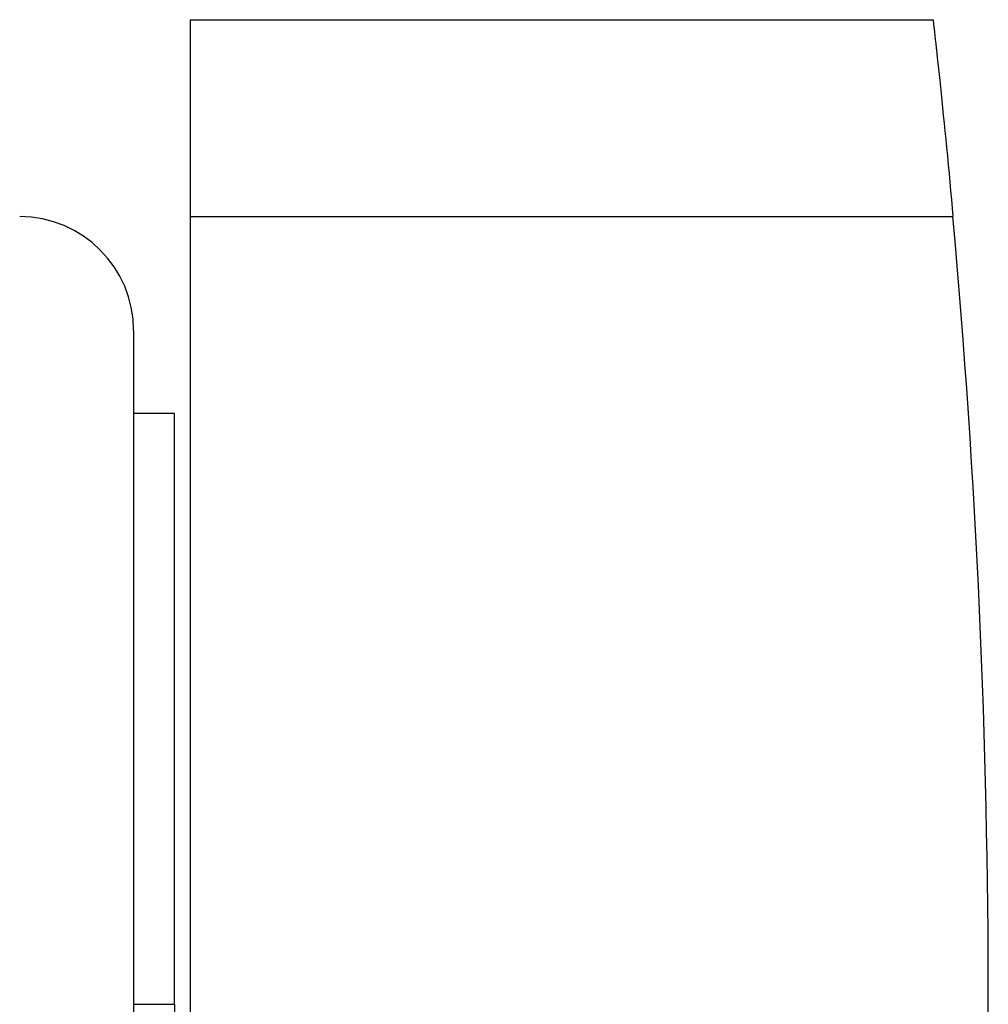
# Model space of a CAD drawing. Header units: millimetres. Extents: x -100 to 120, y -270 to 270.
# Tile 52 of 75: x 61 to 120, y 0 to 60. Entities that reach past the tile are written whole.
import ezdxf

# ---------------------------------------------------------------- set-up
doc = ezdxf.new("R2010")
doc.units = ezdxf.units.MM
doc.layers.add('MAIN-1', color=7, linetype='Continuous')
doc.layers.add('MAIN-2', color=7, linetype='Continuous')

msp = doc.modelspace()

# ---------------------------------------------------------------- linework, layer by layer
at = {"layer": 'MAIN-1'}
for p, q in [((116.606, 60.45), (116.607, 60.438)), ((71, 60.45), (116.606, 60.45)), ((71, 48.36), (71, 60.45)), ((116.607, 60.438), (116.611, 60.404)), ((116.611, 60.404), (116.618, 60.345)), ((116.618, 60.345), (116.627, 60.261)), ((116.627, 60.261), (116.639, 60.153)), ((116.639, 60.153), (116.654, 60.019)), ((116.654, 60.019), (116.672, 59.861)), ((116.672, 59.861), (116.692, 59.679)), ((116.692, 59.679), (116.715, 59.472)), ((116.715, 59.472), (116.74, 59.243)), ((116.74, 59.243), (116.768, 58.991)), ((116.768, 58.991), (116.798, 58.718)), ((116.798, 58.718), (116.83, 58.424)), ((116.83, 58.424), (116.864, 58.113)), ((116.864, 58.113), (116.899, 57.784)), ((116.899, 57.784), (116.936, 57.44)), ((116.936, 57.44), (116.974, 57.083)), ((116.974, 57.083), (117.014, 56.714)), ((117.014, 56.714), (117.055, 56.324)), ((117.055, 56.324), (117.097, 55.915)), ((117.097, 55.915), (117.142, 55.486)), ((117.142, 55.486), (117.188, 55.04)), ((117.188, 55.04), (117.235, 54.577)), ((117.235, 54.577), (117.283, 54.1)), ((117.283, 54.1), (117.332, 53.609)), ((117.332, 53.609), (117.382, 53.107)), ((117.382, 53.107), (117.433, 52.594)), ((117.433, 52.594), (117.483, 52.074)), ((117.483, 52.074), (117.534, 51.546)), ((117.534, 51.546), (117.585, 51.015)), ((117.585, 51.015), (117.635, 50.48)), ((117.635, 50.48), (117.685, 49.946)), ((117.685, 49.946), (117.734, 49.413)), ((117.734, 49.413), (117.783, 48.883)), ((117.783, 48.883), (117.83, 48.36)), ((71, -48.36), (71, 48.36)), ((71, 48.36), (117.83, 48.36)), ((67.5, 41.36), (67.5, -41.36)), ((70, 36.27), (67.5, 36.27)), ((70, 0), (70, 36.27)), ((67.5, 0), (70, 0)), ((70, 0), (70, -36.27))]:
    msp.add_line(p, q, dxfattribs=at)
for centre, radius, start, end in [((-420, 0), 540, 0, 5.13806), ((60.5, 41.36), 7, 0, 89.99998), ((-420, 0), 540, 354.86194, 0)]:
    msp.add_arc(centre, radius, start, end, dxfattribs=at)
at = {"layer": 'MAIN-2'}
for p, q in [((71, 60.45), (71, 60.45)), ((116.606, 60.45), (116.606, 60.45)), ((71, 48.36), (117.83, 48.36))]:
    msp.add_line(p, q, dxfattribs=at)

doc.saveas('drawing.dxf')
